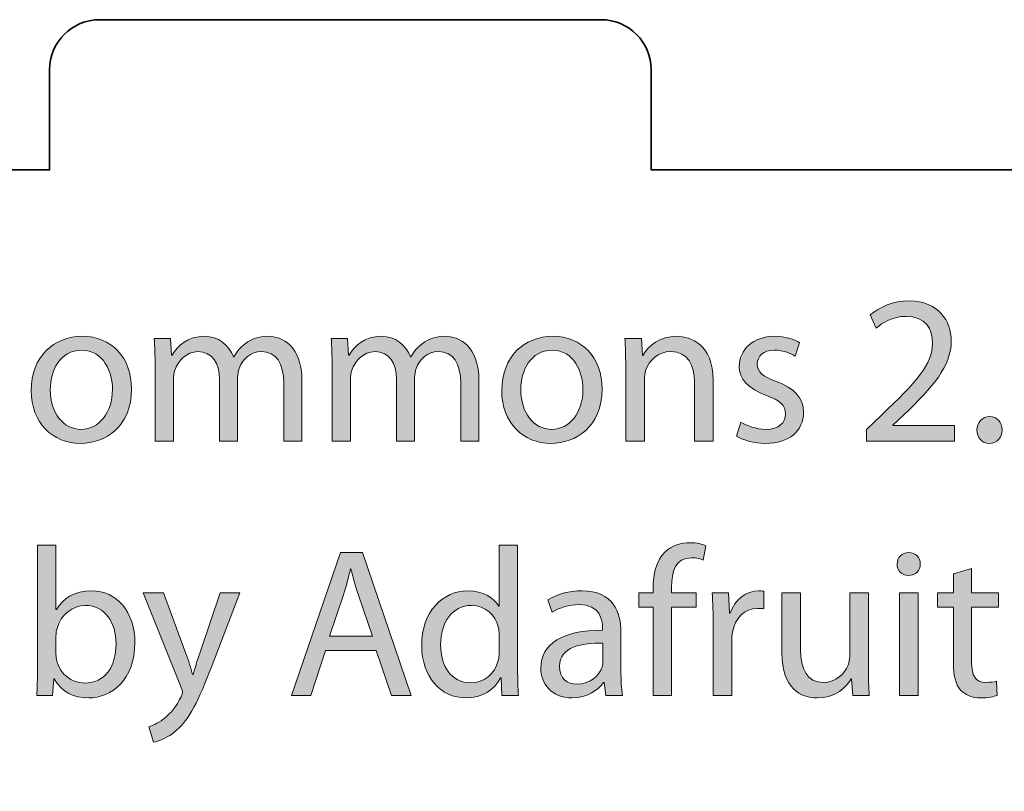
# Model space of a CAD drawing. Header units: inches. Extents: x 51 to 229, y 44 to 173.
# Tile 5 of 24: x 70 to 90, y 124 to 139. Entities that reach past the tile are written whole.
import ezdxf

# ---------------------------------------------------------------- set-up
doc = ezdxf.new("R2010")
doc.units = ezdxf.units.IN
doc.header["$MEASUREMENT"] = 0
doc.layers.add('Artwork', color=7, linetype='Continuous')

# ---------------------------------------------------------------- blocks, each defined once
blk = doc.blocks.new('block 7')
at = {"layer": 'Artwork', "true_color": 0xed1c24}
h = blk.add_hatch(color=240, dxfattribs=at)
h.dxf.hatch_style = 2
edge = h.paths.add_edge_path()
edge.add_spline(control_points=[(87.129, 131.057), (87.129, 131.057), (87.129, 131.285), (87.129, 131.285), (87.129, 131.285), (87.421, 131.569), (87.421, 131.569), (88.123, 132.237), (88.444, 132.593), (88.444, 133.007), (88.444, 133.287), (88.313, 133.545), (87.903, 133.545), (87.653, 133.545), (87.446, 133.418), (87.319, 133.312), (87.319, 133.312), (87.201, 133.574), (87.201, 133.574), (87.387, 133.731), (87.662, 133.854), (87.975, 133.854), (88.567, 133.854), (88.817, 133.447), (88.817, 133.054), (88.817, 132.546), (88.449, 132.136), (87.869, 131.577), (87.869, 131.577), (87.653, 131.374), (87.653, 131.374), (87.653, 131.374), (87.653, 131.366), (87.653, 131.366), (87.653, 131.366), (88.884, 131.366), (88.884, 131.366), (88.884, 131.366), (88.884, 131.057), (88.884, 131.057), (88.884, 131.057), (87.129, 131.057), (87.129, 131.057)], knot_values=[0, 0, 0, 0, 1, 1, 1, 2, 2, 2, 3, 3, 3, 4, 4, 4, 5, 5, 5, 6, 6, 6, 7, 7, 7, 8, 8, 8, 9, 9, 9, 10, 10, 10, 11, 11, 11, 12, 12, 12, 13, 13, 13, 14, 14, 14, 14], degree=3, periodic=1)
h = blk.add_hatch(color=240, dxfattribs=at)
h.dxf.hatch_style = 2
edge = h.paths.add_edge_path()
edge.add_spline(control_points=[(72.468, 132.098), (72.468, 131.34), (71.939, 131.01), (71.448, 131.01), (70.898, 131.01), (70.466, 131.417), (70.466, 132.064), (70.466, 132.745), (70.919, 133.147), (71.482, 133.147), (72.07, 133.147), (72.468, 132.72), (72.468, 132.098)], knot_values=[0, 0, 0, 0, 1, 1, 1, 2, 2, 2, 3, 3, 3, 4, 4, 4, 4], degree=3, periodic=1)
edge = h.paths.add_edge_path()
edge.add_spline(control_points=[(70.847, 132.077), (70.847, 131.628), (71.101, 131.29), (71.465, 131.29), (71.82, 131.29), (72.087, 131.624), (72.087, 132.085), (72.087, 132.432), (71.913, 132.868), (71.473, 132.868), (71.038, 132.868), (70.847, 132.462), (70.847, 132.077)], knot_values=[0, 0, 0, 0, 1, 1, 1, 2, 2, 2, 3, 3, 3, 4, 4, 4, 4], degree=3, periodic=1)
h = blk.add_hatch(color=240, dxfattribs=at)
h.dxf.hatch_style = 2
edge = h.paths.add_edge_path()
edge.add_spline(control_points=[(72.939, 132.551), (72.939, 132.766), (72.93, 132.936), (72.922, 133.105), (72.922, 133.105), (73.247, 133.105), (73.247, 133.105), (73.247, 133.105), (73.264, 132.771), (73.264, 132.771), (73.264, 132.771), (73.277, 132.771), (73.277, 132.771), (73.391, 132.965), (73.582, 133.147), (73.924, 133.147), (74.199, 133.147), (74.411, 132.978), (74.5, 132.737), (74.5, 132.737), (74.508, 132.737), (74.508, 132.737), (74.572, 132.855), (74.656, 132.94), (74.741, 133.003), (74.864, 133.096), (74.995, 133.147), (75.189, 133.147), (75.464, 133.147), (75.866, 132.969), (75.866, 132.259), (75.866, 132.259), (75.866, 131.057), (75.866, 131.057), (75.866, 131.057), (75.503, 131.057), (75.503, 131.057), (75.503, 131.057), (75.503, 132.212), (75.503, 132.212), (75.503, 132.61), (75.354, 132.842), (75.058, 132.842), (74.842, 132.842), (74.682, 132.686), (74.614, 132.508), (74.597, 132.453), (74.584, 132.39), (74.584, 132.322), (74.584, 132.322), (74.584, 131.057), (74.584, 131.057), (74.584, 131.057), (74.22, 131.057), (74.22, 131.057), (74.22, 131.057), (74.22, 132.284), (74.22, 132.284), (74.22, 132.61), (74.077, 132.842), (73.793, 132.842), (73.565, 132.842), (73.391, 132.656), (73.332, 132.47), (73.311, 132.419), (73.302, 132.352), (73.302, 132.288), (73.302, 132.288), (73.302, 131.057), (73.302, 131.057), (73.302, 131.057), (72.939, 131.057), (72.939, 131.057), (72.939, 131.057), (72.939, 132.551), (72.939, 132.551)], knot_values=[0, 0, 0, 0, 1, 1, 1, 2, 2, 2, 3, 3, 3, 4, 4, 4, 5, 5, 5, 6, 6, 6, 7, 7, 7, 8, 8, 8, 9, 9, 9, 10, 10, 10, 11, 11, 11, 12, 12, 12, 13, 13, 13, 14, 14, 14, 15, 15, 15, 16, 16, 16, 17, 17, 17, 18, 18, 18, 19, 19, 19, 20, 20, 20, 21, 21, 21, 22, 22, 22, 23, 23, 23, 24, 24, 24, 25, 25, 25, 25], degree=3, periodic=1)
h = blk.add_hatch(color=240, dxfattribs=at)
h.dxf.hatch_style = 2
edge = h.paths.add_edge_path()
edge.add_spline(control_points=[(76.469, 132.551), (76.469, 132.766), (76.461, 132.936), (76.452, 133.105), (76.452, 133.105), (76.778, 133.105), (76.778, 133.105), (76.778, 133.105), (76.795, 132.771), (76.795, 132.771), (76.795, 132.771), (76.808, 132.771), (76.808, 132.771), (76.922, 132.965), (77.112, 133.147), (77.455, 133.147), (77.73, 133.147), (77.941, 132.978), (78.03, 132.737), (78.03, 132.737), (78.039, 132.737), (78.039, 132.737), (78.102, 132.855), (78.187, 132.94), (78.272, 133.003), (78.394, 133.096), (78.525, 133.147), (78.72, 133.147), (78.995, 133.147), (79.397, 132.969), (79.397, 132.259), (79.397, 132.259), (79.397, 131.057), (79.397, 131.057), (79.397, 131.057), (79.033, 131.057), (79.033, 131.057), (79.033, 131.057), (79.033, 132.212), (79.033, 132.212), (79.033, 132.61), (78.885, 132.842), (78.589, 132.842), (78.373, 132.842), (78.212, 132.686), (78.145, 132.508), (78.128, 132.453), (78.115, 132.39), (78.115, 132.322), (78.115, 132.322), (78.115, 131.057), (78.115, 131.057), (78.115, 131.057), (77.751, 131.057), (77.751, 131.057), (77.751, 131.057), (77.751, 132.284), (77.751, 132.284), (77.751, 132.61), (77.607, 132.842), (77.324, 132.842), (77.095, 132.842), (76.922, 132.656), (76.862, 132.47), (76.841, 132.419), (76.833, 132.352), (76.833, 132.288), (76.833, 132.288), (76.833, 131.057), (76.833, 131.057), (76.833, 131.057), (76.469, 131.057), (76.469, 131.057), (76.469, 131.057), (76.469, 132.551), (76.469, 132.551)], knot_values=[0, 0, 0, 0, 1, 1, 1, 2, 2, 2, 3, 3, 3, 4, 4, 4, 5, 5, 5, 6, 6, 6, 7, 7, 7, 8, 8, 8, 9, 9, 9, 10, 10, 10, 11, 11, 11, 12, 12, 12, 13, 13, 13, 14, 14, 14, 15, 15, 15, 16, 16, 16, 17, 17, 17, 18, 18, 18, 19, 19, 19, 20, 20, 20, 21, 21, 21, 22, 22, 22, 23, 23, 23, 24, 24, 24, 25, 25, 25, 25], degree=3, periodic=1)
h = blk.add_hatch(color=240, dxfattribs=at)
h.dxf.hatch_style = 2
edge = h.paths.add_edge_path()
edge.add_spline(control_points=[(81.853, 132.098), (81.853, 131.34), (81.324, 131.01), (80.833, 131.01), (80.283, 131.01), (79.852, 131.417), (79.852, 132.064), (79.852, 132.745), (80.304, 133.147), (80.867, 133.147), (81.455, 133.147), (81.853, 132.72), (81.853, 132.098)], knot_values=[0, 0, 0, 0, 1, 1, 1, 2, 2, 2, 3, 3, 3, 4, 4, 4, 4], degree=3, periodic=1)
edge = h.paths.add_edge_path()
edge.add_spline(control_points=[(80.232, 132.077), (80.232, 131.628), (80.486, 131.29), (80.85, 131.29), (81.206, 131.29), (81.472, 131.624), (81.472, 132.085), (81.472, 132.432), (81.299, 132.868), (80.859, 132.868), (80.423, 132.868), (80.232, 132.462), (80.232, 132.077)], knot_values=[0, 0, 0, 0, 1, 1, 1, 2, 2, 2, 3, 3, 3, 4, 4, 4, 4], degree=3, periodic=1)
h = blk.add_hatch(color=240, dxfattribs=at)
h.dxf.hatch_style = 2
edge = h.paths.add_edge_path()
edge.add_spline(control_points=[(82.324, 132.551), (82.324, 132.766), (82.32, 132.936), (82.307, 133.105), (82.307, 133.105), (82.637, 133.105), (82.637, 133.105), (82.637, 133.105), (82.658, 132.766), (82.658, 132.766), (82.658, 132.766), (82.667, 132.766), (82.667, 132.766), (82.768, 132.957), (83.005, 133.147), (83.344, 133.147), (83.627, 133.147), (84.067, 132.978), (84.067, 132.275), (84.067, 132.275), (84.067, 131.057), (84.067, 131.057), (84.067, 131.057), (83.695, 131.057), (83.695, 131.057), (83.695, 131.057), (83.695, 132.237), (83.695, 132.237), (83.695, 132.567), (83.572, 132.842), (83.221, 132.842), (82.98, 132.842), (82.789, 132.669), (82.722, 132.462), (82.705, 132.415), (82.696, 132.352), (82.696, 132.288), (82.696, 132.288), (82.696, 131.057), (82.696, 131.057), (82.696, 131.057), (82.324, 131.057), (82.324, 131.057), (82.324, 131.057), (82.324, 132.551), (82.324, 132.551)], knot_values=[0, 0, 0, 0, 1, 1, 1, 2, 2, 2, 3, 3, 3, 4, 4, 4, 5, 5, 5, 6, 6, 6, 7, 7, 7, 8, 8, 8, 9, 9, 9, 10, 10, 10, 11, 11, 11, 12, 12, 12, 13, 13, 13, 14, 14, 14, 15, 15, 15, 15], degree=3, periodic=1)
h = blk.add_hatch(color=240, dxfattribs=at)
h.dxf.hatch_style = 2
edge = h.paths.add_edge_path()
edge.add_spline(control_points=[(84.622, 131.433), (84.737, 131.366), (84.931, 131.29), (85.117, 131.29), (85.384, 131.29), (85.511, 131.421), (85.511, 131.594), (85.511, 131.772), (85.405, 131.865), (85.134, 131.967), (84.762, 132.102), (84.589, 132.301), (84.589, 132.546), (84.589, 132.876), (84.859, 133.147), (85.295, 133.147), (85.502, 133.147), (85.684, 133.092), (85.794, 133.02), (85.794, 133.02), (85.706, 132.749), (85.706, 132.749), (85.625, 132.8), (85.477, 132.872), (85.287, 132.872), (85.067, 132.872), (84.948, 132.745), (84.948, 132.593), (84.948, 132.424), (85.067, 132.347), (85.333, 132.242), (85.684, 132.11), (85.871, 131.933), (85.871, 131.628), (85.871, 131.264), (85.587, 131.01), (85.109, 131.01), (84.885, 131.01), (84.678, 131.07), (84.534, 131.154), (84.534, 131.154), (84.622, 131.433), (84.622, 131.433)], knot_values=[0, 0, 0, 0, 1, 1, 1, 2, 2, 2, 3, 3, 3, 4, 4, 4, 5, 5, 5, 6, 6, 6, 7, 7, 7, 8, 8, 8, 9, 9, 9, 10, 10, 10, 11, 11, 11, 12, 12, 12, 13, 13, 13, 14, 14, 14, 14], degree=3, periodic=1)
h = blk.add_hatch(color=240, dxfattribs=at)
h.dxf.hatch_style = 2
edge = h.paths.add_edge_path()
edge.add_spline(control_points=[(89.33, 131.277), (89.33, 131.429), (89.436, 131.544), (89.584, 131.544), (89.732, 131.544), (89.833, 131.433), (89.833, 131.277), (89.833, 131.125), (89.732, 131.01), (89.575, 131.01), (89.431, 131.01), (89.33, 131.125), (89.33, 131.277)], knot_values=[0, 0, 0, 0, 1, 1, 1, 2, 2, 2, 3, 3, 3, 4, 4, 4, 4], degree=3, periodic=1)
h = blk.add_hatch(color=240, dxfattribs=at)
h.dxf.hatch_style = 2
edge = h.paths.add_edge_path()
edge.add_spline(control_points=[(82.87, 125.977), (82.87, 125.977), (82.87, 127.741), (82.87, 127.741), (82.87, 127.741), (82.586, 127.741), (82.586, 127.741), (82.586, 127.741), (82.586, 128.025), (82.586, 128.025), (82.586, 128.025), (82.87, 128.025), (82.87, 128.025), (82.87, 128.025), (82.87, 128.122), (82.87, 128.122), (82.87, 128.41), (82.937, 128.672), (83.107, 128.837), (83.246, 128.972), (83.432, 129.028), (83.606, 129.028), (83.741, 129.028), (83.851, 128.998), (83.923, 128.968), (83.923, 128.968), (83.872, 128.681), (83.872, 128.681), (83.817, 128.706), (83.746, 128.727), (83.636, 128.727), (83.318, 128.727), (83.238, 128.452), (83.238, 128.135), (83.238, 128.135), (83.238, 128.025), (83.238, 128.025), (83.238, 128.025), (83.733, 128.025), (83.733, 128.025), (83.733, 128.025), (83.733, 127.741), (83.733, 127.741), (83.733, 127.741), (83.238, 127.741), (83.238, 127.741), (83.238, 127.741), (83.238, 125.977), (83.238, 125.977), (83.238, 125.977), (82.87, 125.977), (82.87, 125.977)], knot_values=[0, 0, 0, 0, 1, 1, 1, 2, 2, 2, 3, 3, 3, 4, 4, 4, 5, 5, 5, 6, 6, 6, 7, 7, 7, 8, 8, 8, 9, 9, 9, 10, 10, 10, 11, 11, 11, 12, 12, 12, 13, 13, 13, 14, 14, 14, 15, 15, 15, 16, 16, 16, 17, 17, 17, 17], degree=3, periodic=1)
h = blk.add_hatch(color=240, dxfattribs=at)
h.dxf.hatch_style = 2
edge = h.paths.add_edge_path()
edge.add_spline(control_points=[(70.593, 128.981), (70.593, 128.981), (70.961, 128.981), (70.961, 128.981), (70.961, 128.981), (70.961, 127.695), (70.961, 127.695), (70.961, 127.695), (70.97, 127.695), (70.97, 127.695), (71.101, 127.923), (71.338, 128.067), (71.668, 128.067), (72.18, 128.067), (72.535, 127.644), (72.535, 127.026), (72.535, 126.294), (72.07, 125.93), (71.613, 125.93), (71.317, 125.93), (71.08, 126.045), (70.923, 126.311), (70.923, 126.311), (70.915, 126.311), (70.915, 126.311), (70.915, 126.311), (70.894, 125.977), (70.894, 125.977), (70.894, 125.977), (70.576, 125.977), (70.576, 125.977), (70.585, 126.117), (70.593, 126.324), (70.593, 126.506), (70.593, 126.506), (70.593, 128.981), (70.593, 128.981)], knot_values=[0, 0, 0, 0, 1, 1, 1, 2, 2, 2, 3, 3, 3, 4, 4, 4, 5, 5, 5, 6, 6, 6, 7, 7, 7, 8, 8, 8, 9, 9, 9, 10, 10, 10, 11, 11, 11, 12, 12, 12, 12], degree=3, periodic=1)
edge = h.paths.add_edge_path()
edge.add_spline(control_points=[(70.961, 126.798), (70.961, 126.751), (70.966, 126.705), (70.978, 126.662), (71.046, 126.404), (71.266, 126.227), (71.537, 126.227), (71.93, 126.227), (72.159, 126.544), (72.159, 127.014), (72.159, 127.424), (71.947, 127.775), (71.545, 127.775), (71.295, 127.775), (71.059, 127.597), (70.982, 127.318), (70.97, 127.272), (70.961, 127.221), (70.961, 127.162), (70.961, 127.162), (70.961, 126.798), (70.961, 126.798)], knot_values=[0, 0, 0, 0, 1, 1, 1, 2, 2, 2, 3, 3, 3, 4, 4, 4, 5, 5, 5, 6, 6, 6, 7, 7, 7, 7], degree=3, periodic=1)
h = blk.add_hatch(color=240, dxfattribs=at)
h.dxf.hatch_style = 2
edge = h.paths.add_edge_path()
edge.add_spline(control_points=[(80.168, 128.981), (80.168, 128.981), (80.168, 126.506), (80.168, 126.506), (80.168, 126.324), (80.177, 126.117), (80.185, 125.977), (80.185, 125.977), (79.855, 125.977), (79.855, 125.977), (79.855, 125.977), (79.838, 126.332), (79.838, 126.332), (79.838, 126.332), (79.825, 126.332), (79.825, 126.332), (79.715, 126.104), (79.47, 125.93), (79.136, 125.93), (78.641, 125.93), (78.256, 126.349), (78.256, 126.971), (78.251, 127.653), (78.679, 128.067), (79.174, 128.067), (79.491, 128.067), (79.698, 127.919), (79.792, 127.758), (79.792, 127.758), (79.8, 127.758), (79.8, 127.758), (79.8, 127.758), (79.8, 128.981), (79.8, 128.981), (79.8, 128.981), (80.168, 128.981), (80.168, 128.981)], knot_values=[0, 0, 0, 0, 1, 1, 1, 2, 2, 2, 3, 3, 3, 4, 4, 4, 5, 5, 5, 6, 6, 6, 7, 7, 7, 8, 8, 8, 9, 9, 9, 10, 10, 10, 11, 11, 11, 12, 12, 12, 12], degree=3, periodic=1)
edge = h.paths.add_edge_path()
edge.add_spline(control_points=[(79.8, 127.191), (79.8, 127.238), (79.796, 127.301), (79.783, 127.348), (79.728, 127.58), (79.525, 127.775), (79.246, 127.775), (78.861, 127.775), (78.632, 127.437), (78.632, 126.988), (78.632, 126.573), (78.839, 126.231), (79.237, 126.231), (79.487, 126.231), (79.715, 126.4), (79.783, 126.675), (79.796, 126.726), (79.8, 126.777), (79.8, 126.836), (79.8, 126.836), (79.8, 127.191), (79.8, 127.191)], knot_values=[0, 0, 0, 0, 1, 1, 1, 2, 2, 2, 3, 3, 3, 4, 4, 4, 5, 5, 5, 6, 6, 6, 7, 7, 7, 7], degree=3, periodic=1)
h = blk.add_hatch(color=240, dxfattribs=at)
h.dxf.hatch_style = 2
edge = h.paths.add_edge_path()
edge.add_spline(control_points=[(88.199, 128.6), (88.199, 128.473), (88.11, 128.372), (87.962, 128.372), (87.827, 128.372), (87.738, 128.473), (87.738, 128.6), (87.738, 128.727), (87.831, 128.833), (87.971, 128.833), (88.106, 128.833), (88.199, 128.731), (88.199, 128.6)], knot_values=[0, 0, 0, 0, 1, 1, 1, 2, 2, 2, 3, 3, 3, 4, 4, 4, 4], degree=3, periodic=1)
h.paths.add_polyline_path([(87.785, 125.977), (87.785, 128.025), (88.157, 128.025), (88.157, 125.977)])
h = blk.add_hatch(color=240, dxfattribs=at)
h.dxf.hatch_style = 2
h.paths.add_polyline_path([(76.337, 126.874), (76.041, 125.977), (75.66, 125.977), (76.634, 128.829), (77.074, 128.829), (78.047, 125.977), (77.653, 125.977), (77.349, 126.874)])
edge = h.paths.add_edge_path()
edge.add_spline(control_points=[(77.277, 127.162), (77.277, 127.162), (76.993, 127.983), (76.993, 127.983), (76.93, 128.169), (76.887, 128.338), (76.845, 128.503), (76.845, 128.503), (76.837, 128.503), (76.837, 128.503), (76.794, 128.338), (76.752, 128.16), (76.693, 127.987), (76.693, 127.987), (76.414, 127.162), (76.414, 127.162), (76.414, 127.162), (77.277, 127.162), (77.277, 127.162)], knot_values=[0, 0, 0, 0, 1, 1, 1, 2, 2, 2, 3, 3, 3, 4, 4, 4, 5, 5, 5, 6, 6, 6, 6], degree=3, periodic=1)
h = blk.add_hatch(color=240, dxfattribs=at)
h.dxf.hatch_style = 2
edge = h.paths.add_edge_path()
edge.add_spline(control_points=[(89.224, 128.515), (89.224, 128.515), (89.224, 128.025), (89.224, 128.025), (89.224, 128.025), (89.757, 128.025), (89.757, 128.025), (89.757, 128.025), (89.757, 127.741), (89.757, 127.741), (89.757, 127.741), (89.224, 127.741), (89.224, 127.741), (89.224, 127.741), (89.224, 126.637), (89.224, 126.637), (89.224, 126.383), (89.295, 126.239), (89.503, 126.239), (89.604, 126.239), (89.664, 126.248), (89.719, 126.265), (89.719, 126.265), (89.736, 125.981), (89.736, 125.981), (89.664, 125.956), (89.549, 125.93), (89.406, 125.93), (89.232, 125.93), (89.092, 125.99), (89.004, 126.087), (88.902, 126.201), (88.86, 126.383), (88.86, 126.624), (88.86, 126.624), (88.86, 127.741), (88.86, 127.741), (88.86, 127.741), (88.542, 127.741), (88.542, 127.741), (88.542, 127.741), (88.542, 128.025), (88.542, 128.025), (88.542, 128.025), (88.86, 128.025), (88.86, 128.025), (88.86, 128.025), (88.86, 128.406), (88.86, 128.406), (88.86, 128.406), (89.224, 128.515), (89.224, 128.515)], knot_values=[0, 0, 0, 0, 1, 1, 1, 2, 2, 2, 3, 3, 3, 4, 4, 4, 5, 5, 5, 6, 6, 6, 7, 7, 7, 8, 8, 8, 9, 9, 9, 10, 10, 10, 11, 11, 11, 12, 12, 12, 13, 13, 13, 14, 14, 14, 15, 15, 15, 16, 16, 16, 17, 17, 17, 17], degree=3, periodic=1)
h = blk.add_hatch(color=240, dxfattribs=at)
h.dxf.hatch_style = 2
edge = h.paths.add_edge_path()
edge.add_spline(control_points=[(82.23, 126.468), (82.23, 126.29), (82.238, 126.117), (82.259, 125.977), (82.259, 125.977), (81.925, 125.977), (81.925, 125.977), (81.925, 125.977), (81.895, 126.235), (81.895, 126.235), (81.895, 126.235), (81.883, 126.235), (81.883, 126.235), (81.768, 126.074), (81.549, 125.93), (81.257, 125.93), (80.842, 125.93), (80.63, 126.222), (80.63, 126.519), (80.63, 127.014), (81.07, 127.284), (81.861, 127.28), (81.861, 127.28), (81.861, 127.322), (81.861, 127.322), (81.861, 127.487), (81.815, 127.796), (81.396, 127.792), (81.202, 127.792), (81.003, 127.737), (80.859, 127.64), (80.859, 127.64), (80.774, 127.889), (80.774, 127.889), (80.943, 127.995), (81.193, 128.067), (81.451, 128.067), (82.077, 128.067), (82.23, 127.64), (82.23, 127.234), (82.23, 127.234), (82.23, 126.468), (82.23, 126.468)], knot_values=[0, 0, 0, 0, 1, 1, 1, 2, 2, 2, 3, 3, 3, 4, 4, 4, 5, 5, 5, 6, 6, 6, 7, 7, 7, 8, 8, 8, 9, 9, 9, 10, 10, 10, 11, 11, 11, 12, 12, 12, 13, 13, 13, 14, 14, 14, 14], degree=3, periodic=1)
edge = h.paths.add_edge_path()
edge.add_spline(control_points=[(81.87, 127.022), (81.464, 127.03), (81.003, 126.959), (81.003, 126.561), (81.003, 126.315), (81.164, 126.205), (81.35, 126.205), (81.62, 126.205), (81.794, 126.375), (81.853, 126.548), (81.866, 126.591), (81.87, 126.633), (81.87, 126.667), (81.87, 126.667), (81.87, 127.022), (81.87, 127.022)], knot_values=[0, 0, 0, 0, 1, 1, 1, 2, 2, 2, 3, 3, 3, 4, 4, 4, 5, 5, 5, 5], degree=3, periodic=1)
h = blk.add_hatch(color=240, dxfattribs=at)
h.dxf.hatch_style = 2
edge = h.paths.add_edge_path()
edge.add_spline(control_points=[(84.068, 127.386), (84.068, 127.627), (84.063, 127.834), (84.051, 128.025), (84.051, 128.025), (84.377, 128.025), (84.377, 128.025), (84.377, 128.025), (84.393, 127.619), (84.393, 127.619), (84.393, 127.619), (84.406, 127.619), (84.406, 127.619), (84.499, 127.894), (84.728, 128.067), (84.977, 128.067), (85.015, 128.067), (85.045, 128.063), (85.079, 128.059), (85.079, 128.059), (85.079, 127.707), (85.079, 127.707), (85.041, 127.716), (85.003, 127.716), (84.952, 127.716), (84.69, 127.716), (84.504, 127.521), (84.453, 127.242), (84.444, 127.191), (84.44, 127.128), (84.44, 127.069), (84.44, 127.069), (84.44, 125.977), (84.44, 125.977), (84.44, 125.977), (84.068, 125.977), (84.068, 125.977), (84.068, 125.977), (84.068, 127.386), (84.068, 127.386)], knot_values=[0, 0, 0, 0, 1, 1, 1, 2, 2, 2, 3, 3, 3, 4, 4, 4, 5, 5, 5, 6, 6, 6, 7, 7, 7, 8, 8, 8, 9, 9, 9, 10, 10, 10, 11, 11, 11, 12, 12, 12, 13, 13, 13, 13], degree=3, periodic=1)
h = blk.add_hatch(color=240, dxfattribs=at)
h.dxf.hatch_style = 2
edge = h.paths.add_edge_path()
edge.add_spline(control_points=[(73.108, 128.025), (73.108, 128.025), (73.552, 126.815), (73.552, 126.815), (73.603, 126.679), (73.654, 126.519), (73.687, 126.396), (73.687, 126.396), (73.696, 126.396), (73.696, 126.396), (73.734, 126.519), (73.776, 126.675), (73.827, 126.823), (73.827, 126.823), (74.233, 128.025), (74.233, 128.025), (74.233, 128.025), (74.627, 128.025), (74.627, 128.025), (74.627, 128.025), (74.068, 126.565), (74.068, 126.565), (73.802, 125.863), (73.62, 125.507), (73.366, 125.283), (73.18, 125.127), (73.002, 125.063), (72.909, 125.046), (72.909, 125.046), (72.816, 125.355), (72.816, 125.355), (72.909, 125.385), (73.032, 125.444), (73.142, 125.537), (73.243, 125.617), (73.366, 125.761), (73.455, 125.952), (73.471, 125.99), (73.484, 126.019), (73.484, 126.04), (73.484, 126.062), (73.476, 126.091), (73.455, 126.138), (73.455, 126.138), (72.702, 128.025), (72.702, 128.025), (72.702, 128.025), (73.108, 128.025), (73.108, 128.025)], knot_values=[0, 0, 0, 0, 1, 1, 1, 2, 2, 2, 3, 3, 3, 4, 4, 4, 5, 5, 5, 6, 6, 6, 7, 7, 7, 8, 8, 8, 9, 9, 9, 10, 10, 10, 11, 11, 11, 12, 12, 12, 13, 13, 13, 14, 14, 14, 15, 15, 15, 16, 16, 16, 16], degree=3, periodic=1)
h = blk.add_hatch(color=240, dxfattribs=at)
h.dxf.hatch_style = 2
edge = h.paths.add_edge_path()
edge.add_spline(control_points=[(87.166, 126.54), (87.166, 126.324), (87.17, 126.138), (87.182, 125.977), (87.182, 125.977), (86.852, 125.977), (86.852, 125.977), (86.852, 125.977), (86.831, 126.311), (86.831, 126.311), (86.831, 126.311), (86.823, 126.311), (86.823, 126.311), (86.73, 126.146), (86.51, 125.93), (86.146, 125.93), (85.824, 125.93), (85.439, 126.112), (85.439, 126.827), (85.439, 126.827), (85.439, 128.025), (85.439, 128.025), (85.439, 128.025), (85.812, 128.025), (85.812, 128.025), (85.812, 128.025), (85.812, 126.895), (85.812, 126.895), (85.812, 126.506), (85.934, 126.239), (86.269, 126.239), (86.518, 126.239), (86.692, 126.413), (86.759, 126.582), (86.781, 126.633), (86.793, 126.7), (86.793, 126.772), (86.793, 126.772), (86.793, 128.025), (86.793, 128.025), (86.793, 128.025), (87.166, 128.025), (87.166, 128.025), (87.166, 128.025), (87.166, 126.54), (87.166, 126.54)], knot_values=[0, 0, 0, 0, 1, 1, 1, 2, 2, 2, 3, 3, 3, 4, 4, 4, 5, 5, 5, 6, 6, 6, 7, 7, 7, 8, 8, 8, 9, 9, 9, 10, 10, 10, 11, 11, 11, 12, 12, 12, 13, 13, 13, 14, 14, 14, 15, 15, 15, 15], degree=3, periodic=1)
at = {"layer": 'Artwork', "lineweight": 0}
for points in [[(76.337, 126.874), (76.041, 125.977), (75.66, 125.977), (76.634, 128.829), (77.074, 128.829), (78.047, 125.977), (77.653, 125.977), (77.349, 126.874), (76.337, 126.874)], [(87.785, 125.977), (87.785, 128.025), (88.157, 128.025), (88.157, 125.977), (87.785, 125.977)]]:
    blk.add_lwpolyline(points, dxfattribs=at)
for points, knots in [([(87.129, 131.057), (87.129, 131.057), (87.129, 131.285), (87.129, 131.285), (87.129, 131.285), (87.421, 131.569), (87.421, 131.569), (88.123, 132.237), (88.444, 132.593), (88.444, 133.007), (88.444, 133.287), (88.313, 133.545), (87.903, 133.545), (87.653, 133.545), (87.446, 133.418), (87.319, 133.312), (87.319, 133.312), (87.201, 133.574), (87.201, 133.574), (87.387, 133.731), (87.662, 133.854), (87.975, 133.854), (88.567, 133.854), (88.817, 133.447), (88.817, 133.054), (88.817, 132.546), (88.449, 132.136), (87.869, 131.577), (87.869, 131.577), (87.653, 131.374), (87.653, 131.374), (87.653, 131.374), (87.653, 131.366), (87.653, 131.366), (87.653, 131.366), (88.884, 131.366), (88.884, 131.366), (88.884, 131.366), (88.884, 131.057), (88.884, 131.057), (88.884, 131.057), (87.129, 131.057), (87.129, 131.057)], [0, 0, 0, 0, 1, 1, 1, 2, 2, 2, 3, 3, 3, 4, 4, 4, 5, 5, 5, 6, 6, 6, 7, 7, 7, 8, 8, 8, 9, 9, 9, 10, 10, 10, 11, 11, 11, 12, 12, 12, 13, 13, 13, 14, 14, 14, 14]), ([(72.468, 132.098), (72.468, 131.34), (71.939, 131.01), (71.448, 131.01), (70.898, 131.01), (70.466, 131.417), (70.466, 132.064), (70.466, 132.745), (70.919, 133.147), (71.482, 133.147), (72.07, 133.147), (72.468, 132.72), (72.468, 132.098)], [0, 0, 0, 0, 1, 1, 1, 2, 2, 2, 3, 3, 3, 4, 4, 4, 4]), ([(72.939, 132.551), (72.939, 132.766), (72.93, 132.936), (72.922, 133.105), (72.922, 133.105), (73.247, 133.105), (73.247, 133.105), (73.247, 133.105), (73.264, 132.771), (73.264, 132.771), (73.264, 132.771), (73.277, 132.771), (73.277, 132.771), (73.391, 132.965), (73.582, 133.147), (73.924, 133.147), (74.199, 133.147), (74.411, 132.978), (74.5, 132.737), (74.5, 132.737), (74.508, 132.737), (74.508, 132.737), (74.572, 132.855), (74.656, 132.94), (74.741, 133.003), (74.864, 133.096), (74.995, 133.147), (75.189, 133.147), (75.464, 133.147), (75.866, 132.969), (75.866, 132.259), (75.866, 132.259), (75.866, 131.057), (75.866, 131.057), (75.866, 131.057), (75.503, 131.057), (75.503, 131.057), (75.503, 131.057), (75.503, 132.212), (75.503, 132.212), (75.503, 132.61), (75.354, 132.842), (75.058, 132.842), (74.842, 132.842), (74.682, 132.686), (74.614, 132.508), (74.597, 132.453), (74.584, 132.39), (74.584, 132.322), (74.584, 132.322), (74.584, 131.057), (74.584, 131.057), (74.584, 131.057), (74.22, 131.057), (74.22, 131.057), (74.22, 131.057), (74.22, 132.284), (74.22, 132.284), (74.22, 132.61), (74.077, 132.842), (73.793, 132.842), (73.565, 132.842), (73.391, 132.656), (73.332, 132.47), (73.311, 132.419), (73.302, 132.352), (73.302, 132.288), (73.302, 132.288), (73.302, 131.057), (73.302, 131.057), (73.302, 131.057), (72.939, 131.057), (72.939, 131.057), (72.939, 131.057), (72.939, 132.551), (72.939, 132.551)], [0, 0, 0, 0, 1, 1, 1, 2, 2, 2, 3, 3, 3, 4, 4, 4, 5, 5, 5, 6, 6, 6, 7, 7, 7, 8, 8, 8, 9, 9, 9, 10, 10, 10, 11, 11, 11, 12, 12, 12, 13, 13, 13, 14, 14, 14, 15, 15, 15, 16, 16, 16, 17, 17, 17, 18, 18, 18, 19, 19, 19, 20, 20, 20, 21, 21, 21, 22, 22, 22, 23, 23, 23, 24, 24, 24, 25, 25, 25, 25]), ([(76.469, 132.551), (76.469, 132.766), (76.461, 132.936), (76.452, 133.105), (76.452, 133.105), (76.778, 133.105), (76.778, 133.105), (76.778, 133.105), (76.795, 132.771), (76.795, 132.771), (76.795, 132.771), (76.808, 132.771), (76.808, 132.771), (76.922, 132.965), (77.112, 133.147), (77.455, 133.147), (77.73, 133.147), (77.941, 132.978), (78.03, 132.737), (78.03, 132.737), (78.039, 132.737), (78.039, 132.737), (78.102, 132.855), (78.187, 132.94), (78.272, 133.003), (78.394, 133.096), (78.525, 133.147), (78.72, 133.147), (78.995, 133.147), (79.397, 132.969), (79.397, 132.259), (79.397, 132.259), (79.397, 131.057), (79.397, 131.057), (79.397, 131.057), (79.033, 131.057), (79.033, 131.057), (79.033, 131.057), (79.033, 132.212), (79.033, 132.212), (79.033, 132.61), (78.885, 132.842), (78.589, 132.842), (78.373, 132.842), (78.212, 132.686), (78.145, 132.508), (78.128, 132.453), (78.115, 132.39), (78.115, 132.322), (78.115, 132.322), (78.115, 131.057), (78.115, 131.057), (78.115, 131.057), (77.751, 131.057), (77.751, 131.057), (77.751, 131.057), (77.751, 132.284), (77.751, 132.284), (77.751, 132.61), (77.607, 132.842), (77.324, 132.842), (77.095, 132.842), (76.922, 132.656), (76.862, 132.47), (76.841, 132.419), (76.833, 132.352), (76.833, 132.288), (76.833, 132.288), (76.833, 131.057), (76.833, 131.057), (76.833, 131.057), (76.469, 131.057), (76.469, 131.057), (76.469, 131.057), (76.469, 132.551), (76.469, 132.551)], [0, 0, 0, 0, 1, 1, 1, 2, 2, 2, 3, 3, 3, 4, 4, 4, 5, 5, 5, 6, 6, 6, 7, 7, 7, 8, 8, 8, 9, 9, 9, 10, 10, 10, 11, 11, 11, 12, 12, 12, 13, 13, 13, 14, 14, 14, 15, 15, 15, 16, 16, 16, 17, 17, 17, 18, 18, 18, 19, 19, 19, 20, 20, 20, 21, 21, 21, 22, 22, 22, 23, 23, 23, 24, 24, 24, 25, 25, 25, 25]), ([(81.853, 132.098), (81.853, 131.34), (81.324, 131.01), (80.833, 131.01), (80.283, 131.01), (79.852, 131.417), (79.852, 132.064), (79.852, 132.745), (80.304, 133.147), (80.867, 133.147), (81.455, 133.147), (81.853, 132.72), (81.853, 132.098)], [0, 0, 0, 0, 1, 1, 1, 2, 2, 2, 3, 3, 3, 4, 4, 4, 4]), ([(82.324, 132.551), (82.324, 132.766), (82.32, 132.936), (82.307, 133.105), (82.307, 133.105), (82.637, 133.105), (82.637, 133.105), (82.637, 133.105), (82.658, 132.766), (82.658, 132.766), (82.658, 132.766), (82.667, 132.766), (82.667, 132.766), (82.768, 132.957), (83.005, 133.147), (83.344, 133.147), (83.627, 133.147), (84.067, 132.978), (84.067, 132.275), (84.067, 132.275), (84.067, 131.057), (84.067, 131.057), (84.067, 131.057), (83.695, 131.057), (83.695, 131.057), (83.695, 131.057), (83.695, 132.237), (83.695, 132.237), (83.695, 132.567), (83.572, 132.842), (83.221, 132.842), (82.98, 132.842), (82.789, 132.669), (82.722, 132.462), (82.705, 132.415), (82.696, 132.352), (82.696, 132.288), (82.696, 132.288), (82.696, 131.057), (82.696, 131.057), (82.696, 131.057), (82.324, 131.057), (82.324, 131.057), (82.324, 131.057), (82.324, 132.551), (82.324, 132.551)], [0, 0, 0, 0, 1, 1, 1, 2, 2, 2, 3, 3, 3, 4, 4, 4, 5, 5, 5, 6, 6, 6, 7, 7, 7, 8, 8, 8, 9, 9, 9, 10, 10, 10, 11, 11, 11, 12, 12, 12, 13, 13, 13, 14, 14, 14, 15, 15, 15, 15]), ([(84.622, 131.433), (84.737, 131.366), (84.931, 131.29), (85.117, 131.29), (85.384, 131.29), (85.511, 131.421), (85.511, 131.594), (85.511, 131.772), (85.405, 131.865), (85.134, 131.967), (84.762, 132.102), (84.589, 132.301), (84.589, 132.546), (84.589, 132.876), (84.859, 133.147), (85.295, 133.147), (85.502, 133.147), (85.684, 133.092), (85.794, 133.02), (85.794, 133.02), (85.706, 132.749), (85.706, 132.749), (85.625, 132.8), (85.477, 132.872), (85.287, 132.872), (85.067, 132.872), (84.948, 132.745), (84.948, 132.593), (84.948, 132.424), (85.067, 132.347), (85.333, 132.242), (85.684, 132.11), (85.871, 131.933), (85.871, 131.628), (85.871, 131.264), (85.587, 131.01), (85.109, 131.01), (84.885, 131.01), (84.678, 131.07), (84.534, 131.154), (84.534, 131.154), (84.622, 131.433), (84.622, 131.433)], [0, 0, 0, 0, 1, 1, 1, 2, 2, 2, 3, 3, 3, 4, 4, 4, 5, 5, 5, 6, 6, 6, 7, 7, 7, 8, 8, 8, 9, 9, 9, 10, 10, 10, 11, 11, 11, 12, 12, 12, 13, 13, 13, 14, 14, 14, 14]), ([(70.847, 132.077), (70.847, 131.628), (71.101, 131.29), (71.465, 131.29), (71.82, 131.29), (72.087, 131.624), (72.087, 132.085), (72.087, 132.432), (71.913, 132.868), (71.473, 132.868), (71.038, 132.868), (70.847, 132.462), (70.847, 132.077)], [0, 0, 0, 0, 1, 1, 1, 2, 2, 2, 3, 3, 3, 4, 4, 4, 4]), ([(80.232, 132.077), (80.232, 131.628), (80.486, 131.29), (80.85, 131.29), (81.206, 131.29), (81.472, 131.624), (81.472, 132.085), (81.472, 132.432), (81.299, 132.868), (80.859, 132.868), (80.423, 132.868), (80.232, 132.462), (80.232, 132.077)], [0, 0, 0, 0, 1, 1, 1, 2, 2, 2, 3, 3, 3, 4, 4, 4, 4]), ([(89.33, 131.277), (89.33, 131.429), (89.436, 131.544), (89.584, 131.544), (89.732, 131.544), (89.833, 131.433), (89.833, 131.277), (89.833, 131.125), (89.732, 131.01), (89.575, 131.01), (89.431, 131.01), (89.33, 131.125), (89.33, 131.277)], [0, 0, 0, 0, 1, 1, 1, 2, 2, 2, 3, 3, 3, 4, 4, 4, 4]), ([(82.87, 125.977), (82.87, 125.977), (82.87, 127.741), (82.87, 127.741), (82.87, 127.741), (82.586, 127.741), (82.586, 127.741), (82.586, 127.741), (82.586, 128.025), (82.586, 128.025), (82.586, 128.025), (82.87, 128.025), (82.87, 128.025), (82.87, 128.025), (82.87, 128.122), (82.87, 128.122), (82.87, 128.41), (82.937, 128.672), (83.107, 128.837), (83.246, 128.972), (83.432, 129.028), (83.606, 129.028), (83.741, 129.028), (83.851, 128.998), (83.923, 128.968), (83.923, 128.968), (83.872, 128.681), (83.872, 128.681), (83.817, 128.706), (83.746, 128.727), (83.636, 128.727), (83.318, 128.727), (83.238, 128.452), (83.238, 128.135), (83.238, 128.135), (83.238, 128.025), (83.238, 128.025), (83.238, 128.025), (83.733, 128.025), (83.733, 128.025), (83.733, 128.025), (83.733, 127.741), (83.733, 127.741), (83.733, 127.741), (83.238, 127.741), (83.238, 127.741), (83.238, 127.741), (83.238, 125.977), (83.238, 125.977), (83.238, 125.977), (82.87, 125.977), (82.87, 125.977)], [0, 0, 0, 0, 1, 1, 1, 2, 2, 2, 3, 3, 3, 4, 4, 4, 5, 5, 5, 6, 6, 6, 7, 7, 7, 8, 8, 8, 9, 9, 9, 10, 10, 10, 11, 11, 11, 12, 12, 12, 13, 13, 13, 14, 14, 14, 15, 15, 15, 16, 16, 16, 17, 17, 17, 17]), ([(70.593, 128.981), (70.593, 128.981), (70.961, 128.981), (70.961, 128.981), (70.961, 128.981), (70.961, 127.695), (70.961, 127.695), (70.961, 127.695), (70.97, 127.695), (70.97, 127.695), (71.101, 127.923), (71.338, 128.067), (71.668, 128.067), (72.18, 128.067), (72.535, 127.644), (72.535, 127.026), (72.535, 126.294), (72.07, 125.93), (71.613, 125.93), (71.317, 125.93), (71.08, 126.045), (70.923, 126.311), (70.923, 126.311), (70.915, 126.311), (70.915, 126.311), (70.915, 126.311), (70.894, 125.977), (70.894, 125.977), (70.894, 125.977), (70.576, 125.977), (70.576, 125.977), (70.585, 126.117), (70.593, 126.324), (70.593, 126.506), (70.593, 126.506), (70.593, 128.981), (70.593, 128.981)], [0, 0, 0, 0, 1, 1, 1, 2, 2, 2, 3, 3, 3, 4, 4, 4, 5, 5, 5, 6, 6, 6, 7, 7, 7, 8, 8, 8, 9, 9, 9, 10, 10, 10, 11, 11, 11, 12, 12, 12, 12]), ([(80.168, 128.981), (80.168, 128.981), (80.168, 126.506), (80.168, 126.506), (80.168, 126.324), (80.177, 126.117), (80.185, 125.977), (80.185, 125.977), (79.855, 125.977), (79.855, 125.977), (79.855, 125.977), (79.838, 126.332), (79.838, 126.332), (79.838, 126.332), (79.825, 126.332), (79.825, 126.332), (79.715, 126.104), (79.47, 125.93), (79.136, 125.93), (78.641, 125.93), (78.256, 126.349), (78.256, 126.971), (78.251, 127.653), (78.679, 128.067), (79.174, 128.067), (79.491, 128.067), (79.698, 127.919), (79.792, 127.758), (79.792, 127.758), (79.8, 127.758), (79.8, 127.758), (79.8, 127.758), (79.8, 128.981), (79.8, 128.981), (79.8, 128.981), (80.168, 128.981), (80.168, 128.981)], [0, 0, 0, 0, 1, 1, 1, 2, 2, 2, 3, 3, 3, 4, 4, 4, 5, 5, 5, 6, 6, 6, 7, 7, 7, 8, 8, 8, 9, 9, 9, 10, 10, 10, 11, 11, 11, 12, 12, 12, 12]), ([(88.199, 128.6), (88.199, 128.473), (88.11, 128.372), (87.962, 128.372), (87.827, 128.372), (87.738, 128.473), (87.738, 128.6), (87.738, 128.727), (87.831, 128.833), (87.971, 128.833), (88.106, 128.833), (88.199, 128.731), (88.199, 128.6)], [0, 0, 0, 0, 1, 1, 1, 2, 2, 2, 3, 3, 3, 4, 4, 4, 4]), ([(77.277, 127.162), (77.277, 127.162), (76.993, 127.983), (76.993, 127.983), (76.93, 128.169), (76.887, 128.338), (76.845, 128.503), (76.845, 128.503), (76.837, 128.503), (76.837, 128.503), (76.794, 128.338), (76.752, 128.16), (76.693, 127.987), (76.693, 127.987), (76.414, 127.162), (76.414, 127.162), (76.414, 127.162), (77.277, 127.162), (77.277, 127.162)], [0, 0, 0, 0, 1, 1, 1, 2, 2, 2, 3, 3, 3, 4, 4, 4, 5, 5, 5, 6, 6, 6, 6]), ([(89.224, 128.515), (89.224, 128.515), (89.224, 128.025), (89.224, 128.025), (89.224, 128.025), (89.757, 128.025), (89.757, 128.025), (89.757, 128.025), (89.757, 127.741), (89.757, 127.741), (89.757, 127.741), (89.224, 127.741), (89.224, 127.741), (89.224, 127.741), (89.224, 126.637), (89.224, 126.637), (89.224, 126.383), (89.295, 126.239), (89.503, 126.239), (89.604, 126.239), (89.664, 126.248), (89.719, 126.265), (89.719, 126.265), (89.736, 125.981), (89.736, 125.981), (89.664, 125.956), (89.549, 125.93), (89.406, 125.93), (89.232, 125.93), (89.092, 125.99), (89.004, 126.087), (88.902, 126.201), (88.86, 126.383), (88.86, 126.624), (88.86, 126.624), (88.86, 127.741), (88.86, 127.741), (88.86, 127.741), (88.542, 127.741), (88.542, 127.741), (88.542, 127.741), (88.542, 128.025), (88.542, 128.025), (88.542, 128.025), (88.86, 128.025), (88.86, 128.025), (88.86, 128.025), (88.86, 128.406), (88.86, 128.406), (88.86, 128.406), (89.224, 128.515), (89.224, 128.515)], [0, 0, 0, 0, 1, 1, 1, 2, 2, 2, 3, 3, 3, 4, 4, 4, 5, 5, 5, 6, 6, 6, 7, 7, 7, 8, 8, 8, 9, 9, 9, 10, 10, 10, 11, 11, 11, 12, 12, 12, 13, 13, 13, 14, 14, 14, 15, 15, 15, 16, 16, 16, 17, 17, 17, 17]), ([(82.23, 126.468), (82.23, 126.29), (82.238, 126.117), (82.259, 125.977), (82.259, 125.977), (81.925, 125.977), (81.925, 125.977), (81.925, 125.977), (81.895, 126.235), (81.895, 126.235), (81.895, 126.235), (81.883, 126.235), (81.883, 126.235), (81.768, 126.074), (81.549, 125.93), (81.257, 125.93), (80.842, 125.93), (80.63, 126.222), (80.63, 126.519), (80.63, 127.014), (81.07, 127.284), (81.861, 127.28), (81.861, 127.28), (81.861, 127.322), (81.861, 127.322), (81.861, 127.487), (81.815, 127.796), (81.396, 127.792), (81.202, 127.792), (81.003, 127.737), (80.859, 127.64), (80.859, 127.64), (80.774, 127.889), (80.774, 127.889), (80.943, 127.995), (81.193, 128.067), (81.451, 128.067), (82.077, 128.067), (82.23, 127.64), (82.23, 127.234), (82.23, 127.234), (82.23, 126.468), (82.23, 126.468)], [0, 0, 0, 0, 1, 1, 1, 2, 2, 2, 3, 3, 3, 4, 4, 4, 5, 5, 5, 6, 6, 6, 7, 7, 7, 8, 8, 8, 9, 9, 9, 10, 10, 10, 11, 11, 11, 12, 12, 12, 13, 13, 13, 14, 14, 14, 14]), ([(84.068, 127.386), (84.068, 127.627), (84.063, 127.834), (84.051, 128.025), (84.051, 128.025), (84.377, 128.025), (84.377, 128.025), (84.377, 128.025), (84.393, 127.619), (84.393, 127.619), (84.393, 127.619), (84.406, 127.619), (84.406, 127.619), (84.499, 127.894), (84.728, 128.067), (84.977, 128.067), (85.015, 128.067), (85.045, 128.063), (85.079, 128.059), (85.079, 128.059), (85.079, 127.707), (85.079, 127.707), (85.041, 127.716), (85.003, 127.716), (84.952, 127.716), (84.69, 127.716), (84.504, 127.521), (84.453, 127.242), (84.444, 127.191), (84.44, 127.128), (84.44, 127.069), (84.44, 127.069), (84.44, 125.977), (84.44, 125.977), (84.44, 125.977), (84.068, 125.977), (84.068, 125.977), (84.068, 125.977), (84.068, 127.386), (84.068, 127.386)], [0, 0, 0, 0, 1, 1, 1, 2, 2, 2, 3, 3, 3, 4, 4, 4, 5, 5, 5, 6, 6, 6, 7, 7, 7, 8, 8, 8, 9, 9, 9, 10, 10, 10, 11, 11, 11, 12, 12, 12, 13, 13, 13, 13]), ([(73.108, 128.025), (73.108, 128.025), (73.552, 126.815), (73.552, 126.815), (73.603, 126.679), (73.654, 126.519), (73.687, 126.396), (73.687, 126.396), (73.696, 126.396), (73.696, 126.396), (73.734, 126.519), (73.776, 126.675), (73.827, 126.823), (73.827, 126.823), (74.233, 128.025), (74.233, 128.025), (74.233, 128.025), (74.627, 128.025), (74.627, 128.025), (74.627, 128.025), (74.068, 126.565), (74.068, 126.565), (73.802, 125.863), (73.62, 125.507), (73.366, 125.283), (73.18, 125.127), (73.002, 125.063), (72.909, 125.046), (72.909, 125.046), (72.816, 125.355), (72.816, 125.355), (72.909, 125.385), (73.032, 125.444), (73.142, 125.537), (73.243, 125.617), (73.366, 125.761), (73.455, 125.952), (73.471, 125.99), (73.484, 126.019), (73.484, 126.04), (73.484, 126.062), (73.476, 126.091), (73.455, 126.138), (73.455, 126.138), (72.702, 128.025), (72.702, 128.025), (72.702, 128.025), (73.108, 128.025), (73.108, 128.025)], [0, 0, 0, 0, 1, 1, 1, 2, 2, 2, 3, 3, 3, 4, 4, 4, 5, 5, 5, 6, 6, 6, 7, 7, 7, 8, 8, 8, 9, 9, 9, 10, 10, 10, 11, 11, 11, 12, 12, 12, 13, 13, 13, 14, 14, 14, 15, 15, 15, 16, 16, 16, 16]), ([(87.166, 126.54), (87.166, 126.324), (87.17, 126.138), (87.182, 125.977), (87.182, 125.977), (86.852, 125.977), (86.852, 125.977), (86.852, 125.977), (86.831, 126.311), (86.831, 126.311), (86.831, 126.311), (86.823, 126.311), (86.823, 126.311), (86.73, 126.146), (86.51, 125.93), (86.146, 125.93), (85.824, 125.93), (85.439, 126.112), (85.439, 126.827), (85.439, 126.827), (85.439, 128.025), (85.439, 128.025), (85.439, 128.025), (85.812, 128.025), (85.812, 128.025), (85.812, 128.025), (85.812, 126.895), (85.812, 126.895), (85.812, 126.506), (85.934, 126.239), (86.269, 126.239), (86.518, 126.239), (86.692, 126.413), (86.759, 126.582), (86.781, 126.633), (86.793, 126.7), (86.793, 126.772), (86.793, 126.772), (86.793, 128.025), (86.793, 128.025), (86.793, 128.025), (87.166, 128.025), (87.166, 128.025), (87.166, 128.025), (87.166, 126.54), (87.166, 126.54)], [0, 0, 0, 0, 1, 1, 1, 2, 2, 2, 3, 3, 3, 4, 4, 4, 5, 5, 5, 6, 6, 6, 7, 7, 7, 8, 8, 8, 9, 9, 9, 10, 10, 10, 11, 11, 11, 12, 12, 12, 13, 13, 13, 14, 14, 14, 15, 15, 15, 15]), ([(70.961, 126.798), (70.961, 126.751), (70.966, 126.705), (70.978, 126.662), (71.046, 126.404), (71.266, 126.227), (71.537, 126.227), (71.93, 126.227), (72.159, 126.544), (72.159, 127.014), (72.159, 127.424), (71.947, 127.775), (71.545, 127.775), (71.295, 127.775), (71.059, 127.597), (70.982, 127.318), (70.97, 127.272), (70.961, 127.221), (70.961, 127.162), (70.961, 127.162), (70.961, 126.798), (70.961, 126.798)], [0, 0, 0, 0, 1, 1, 1, 2, 2, 2, 3, 3, 3, 4, 4, 4, 5, 5, 5, 6, 6, 6, 7, 7, 7, 7]), ([(79.8, 127.191), (79.8, 127.238), (79.796, 127.301), (79.783, 127.348), (79.728, 127.58), (79.525, 127.775), (79.246, 127.775), (78.861, 127.775), (78.632, 127.437), (78.632, 126.988), (78.632, 126.573), (78.839, 126.231), (79.237, 126.231), (79.487, 126.231), (79.715, 126.4), (79.783, 126.675), (79.796, 126.726), (79.8, 126.777), (79.8, 126.836), (79.8, 126.836), (79.8, 127.191), (79.8, 127.191)], [0, 0, 0, 0, 1, 1, 1, 2, 2, 2, 3, 3, 3, 4, 4, 4, 5, 5, 5, 6, 6, 6, 7, 7, 7, 7]), ([(81.87, 127.022), (81.464, 127.03), (81.003, 126.959), (81.003, 126.561), (81.003, 126.315), (81.164, 126.205), (81.35, 126.205), (81.62, 126.205), (81.794, 126.375), (81.853, 126.548), (81.866, 126.591), (81.87, 126.633), (81.87, 126.667), (81.87, 126.667), (81.87, 127.022), (81.87, 127.022)], [0, 0, 0, 0, 1, 1, 1, 2, 2, 2, 3, 3, 3, 4, 4, 4, 5, 5, 5, 5])]:
    blk.add_open_spline(points, degree=3, knots=knots, dxfattribs=at)

msp = doc.modelspace()

# ---------------------------------------------------------------- linework, layer by layer
at = {"layer": 'Artwork', "color": 179, "lineweight": 35, "true_color": 0x231f20}
msp.add_open_spline([(138.582, 80.967), (138.582, 80.415), (138.134, 79.968), (137.582, 79.968), (137.582, 79.968), (118.332, 79.968), (118.332, 79.968), (118.332, 79.968), (118.332, 77.968), (118.332, 77.968), (118.332, 77.416), (117.884, 76.968), (117.332, 76.968), (117.332, 76.968), (107.332, 76.968), (107.332, 76.968), (106.78, 76.968), (106.332, 77.416), (106.332, 77.968), (106.332, 77.968), (106.332, 79.968), (106.332, 79.968), (106.332, 79.968), (82.833, 79.968), (82.833, 79.968), (82.833, 79.968), (82.833, 77.968), (82.833, 77.968), (82.833, 77.416), (82.385, 76.968), (81.833, 76.968), (81.833, 76.968), (71.833, 76.968), (71.833, 76.968), (71.281, 76.968), (70.833, 77.416), (70.833, 77.968), (70.833, 77.968), (70.833, 79.968), (70.833, 79.968), (70.833, 79.968), (51.583, 79.968), (51.583, 79.968), (51.03, 79.968), (50.583, 80.415), (50.583, 80.967), (50.583, 80.967), (50.583, 135.467), (50.583, 135.467), (50.583, 136.019), (51.03, 136.467), (51.583, 136.467), (51.583, 136.467), (70.833, 136.467), (70.833, 136.467), (70.833, 136.467), (70.833, 138.467), (70.833, 138.467), (70.833, 139.019), (71.281, 139.467), (71.833, 139.467), (71.833, 139.467), (81.833, 139.467), (81.833, 139.467), (82.385, 139.467), (82.833, 139.019), (82.833, 138.467), (82.833, 138.467), (82.833, 136.467), (82.833, 136.467), (82.833, 136.467), (106.332, 136.467), (106.332, 136.467), (106.332, 136.467), (106.332, 138.467), (106.332, 138.467), (106.332, 139.019), (106.78, 139.467), (107.332, 139.467), (107.332, 139.467), (117.332, 139.467), (117.332, 139.467), (117.884, 139.467), (118.332, 139.019), (118.332, 138.467), (118.332, 138.467), (118.332, 136.467), (118.332, 136.467), (118.332, 136.467), (137.582, 136.467), (137.582, 136.467), (138.134, 136.467), (138.582, 136.019), (138.582, 135.467), (138.582, 135.467), (138.582, 80.967), (138.582, 80.967)], degree=3, knots=[0, 0, 0, 0, 1, 1, 1, 2, 2, 2, 3, 3, 3, 4, 4, 4, 5, 5, 5, 6, 6, 6, 7, 7, 7, 8, 8, 8, 9, 9, 9, 10, 10, 10, 11, 11, 11, 12, 12, 12, 13, 13, 13, 14, 14, 14, 15, 15, 15, 16, 16, 16, 17, 17, 17, 18, 18, 18, 19, 19, 19, 20, 20, 20, 21, 21, 21, 22, 22, 22, 23, 23, 23, 24, 24, 24, 25, 25, 25, 26, 26, 26, 27, 27, 27, 28, 28, 28, 29, 29, 29, 30, 30, 30, 31, 31, 31, 32, 32, 32, 32], dxfattribs=at)

# ---------------------------------------------------------------- block references
at = {"layer": 'Artwork'}
msp.add_blockref('block 7', (0, 0), dxfattribs=at)

doc.saveas('drawing.dxf')
